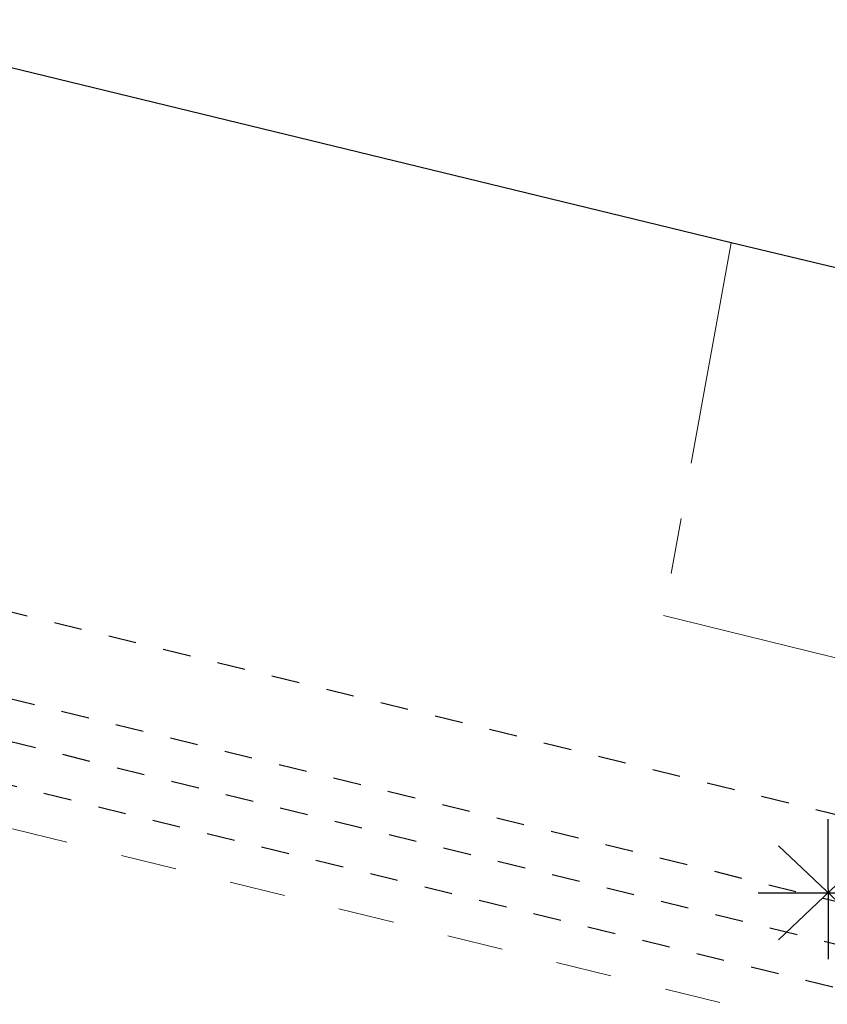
# Model space of a CAD drawing. Header units: metres. Extents: x 116958 to 118326, y 475500 to 477904.
# Tile 78 of 256: x 117452.48 to 117458.25, y 476414.03 to 476421.06. Entities that reach past the tile are written whole.
import ezdxf

# ---------------------------------------------------------------- set-up
doc = ezdxf.new("R2010")
doc.units = ezdxf.units.M
doc.header["$LTSCALE"] = 0.2
for name, pattern in [('MATGRENS', [2, 1, -1]), ('VH-BUSHALTEBAND-SO', [4, 2, -2]), ('VH-OPSLUITBAND_80X200', [14, 8, -2, 2, -2])]:
    doc.linetypes.add(name, pattern=pattern)
doc.layers.get('0').update_dxf_attribs({"color": 6})
for name, color, linetype in [('B-WE-IE-MEUBILAIR_WEGMEUBILAIR_LICHTMAST-G', 252, 'Continuous'), ('B-WE-VH-MATERIAALGRENS-G', 252, 'MATGRENS'), ('B-WE-VH-VERHARDING_ASFALT-GV', 252, 'Continuous')]:
    doc.layers.add(name, color=color, linetype=linetype)
doc.layers.add('B-WE-VH-KANTOPSLUITING_BUSHALTEBAND-G', color=252, linetype='VH-BUSHALTEBAND-SO', lineweight=18)
doc.layers.add('B-WE-VH-KANTOPSLUITING_OPSLUITBAND_80X200-G', color=252, linetype='VH-OPSLUITBAND_80X200', lineweight=18)

# ---------------------------------------------------------------- blocks, each defined once
blk = doc.blocks.new('CELQ211865')
for p, q in [((-0.001, 0.5256), (0, -0.4744)), ((0.354, -0.3359), (-0.354, 0.3359)), ((0.354, 0.3359), (-0.354, -0.3359)), ((-0.5, 0), (0.5, 0))]:
    blk.add_line(p, q)

msp = doc.modelspace()

# ---------------------------------------------------------------- linework, layer by layer
at = {"layer": 'B-WE-VH-KANTOPSLUITING_BUSHALTEBAND-G'}
msp.add_line((117484.6705, 476407.3679), (117446.808, 476416.66), dxfattribs=at)
at = {"layer": 'B-WE-VH-KANTOPSLUITING_OPSLUITBAND_80X200-G'}
for p, q in [((117457.558, 476419.466), (117457.075, 476416.804)), ((117457.075, 476416.804), (117483.262, 476410.361))]:
    msp.add_line(p, q, dxfattribs=at)
at = {"layer": 'B-WE-VH-MATERIAALGRENS-G', "flags": 128}
for points in [[(117478.222, 476409.8772), (117478.365, 476410.4599), (117451.2691, 476417.1097), (117451.1261, 476416.527), (117478.222, 476409.8772)], [(117479.8099, 476408.87), (117479.8814, 476409.1613), (117449.8892, 476416.5216), (117449.8177, 476416.2303), (117479.8099, 476408.87)]]:
    msp.add_lwpolyline(points, dxfattribs=at)
at = {"layer": 'B-WE-VH-VERHARDING_ASFALT-GV'}
for p, q in [((117457.558, 476419.466), (117448.085, 476421.77)), ((117490.666, 476411.525), (117457.558, 476419.466))]:
    msp.add_line(p, q, dxfattribs=at)

# ---------------------------------------------------------------- block references
at = {"layer": 'B-WE-IE-MEUBILAIR_WEGMEUBILAIR_LICHTMAST-G'}
msp.add_blockref('CELQ211865', (117458.2511, 476414.8248), dxfattribs=at)

doc.saveas('drawing.dxf')
